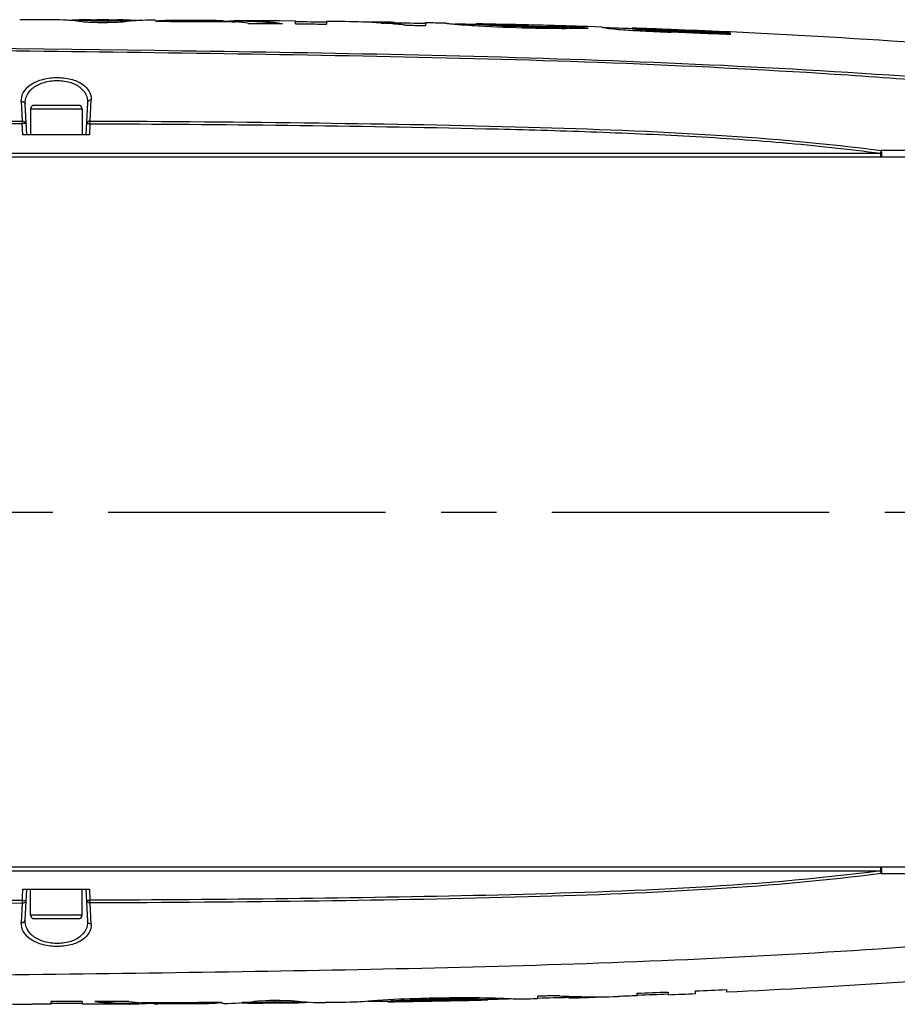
# Model space of a CAD drawing. Header units: millimetres. Extents: x 5828 to 6704, y 123 to 421.
# Tile 85 of 145: x 6406 to 6412, y 306 to 313. Entities that reach past the tile are written whole.
import ezdxf

# ---------------------------------------------------------------- set-up
doc = ezdxf.new("R2010")
doc.units = ezdxf.units.MM
doc.linetypes.add('CENTER', pattern=[0.6, 0.375, -0.075, 0.075, -0.075])
doc.layers.add('中心线', color=7, linetype='Continuous')
doc.layers.add('外形图', color=7, linetype='Continuous')

msp = doc.modelspace()

# ---------------------------------------------------------------- linework, layer by layer
at = {"layer": '中心线', "linetype": 'CENTER', "ltscale": 5}
msp.add_line((6394.656, 309.5148), (6434.3945, 309.5148), dxfattribs=at)
at = {"layer": '外形图', "color": 7, "linetype": 'Continuous'}
for p, q in [((6406.2733, 312.8438), (6406.2744, 312.8438)), ((6406.2733, 312.8438), (6406.2744, 312.8438)), ((6406.6591, 312.8426), (6406.578, 312.8429)), ((6406.5863, 312.8247), (6406.6511, 312.8245)), ((6406.6187, 312.8326), (6406.6187, 312.8376)), ((6406.7551, 312.8373), (6406.7404, 312.8373)), ((6406.8425, 312.8369), (6406.7551, 312.8373)), ((6406.9632, 312.8413), (6406.9641, 312.8413)), ((6406.9756, 312.8412), (6406.9632, 312.8413)), ((6407.0636, 312.8345), (6407.0636, 312.8395)), ((6407.4327, 312.8322), (6407.3713, 312.8326)), ((6407.5947, 312.8323), (6407.4326, 312.8335)), ((6407.4327, 312.8322), (6407.4327, 312.8372)), ((6407.9213, 312.8345), (6407.8127, 312.8355)), ((6407.9213, 312.8345), (6407.8127, 312.8355)), ((6407.9213, 312.8162), (6407.9213, 312.8345)), ((6408.1309, 312.8323), (6408.1309, 312.814)), ((6408.2545, 312.8309), (6408.2568, 312.8308)), ((6408.2545, 312.8309), (6408.2568, 312.8308)), ((6408.5041, 312.8276), (6408.5019, 312.8276)), ((6408.5909, 312.8205), (6408.5909, 312.8255)), ((6408.8006, 312.823), (6408.8006, 312.8047)), ((6408.5015, 312.8214), (6408.5205, 312.8202)), ((6408.5015, 312.8212), (6408.5205, 312.8202)), ((6408.5019, 312.8226), (6408.5041, 312.8225)), ((6408.9376, 312.8206), (6408.9375, 312.8206)), ((6409.1442, 312.8116), (6409.1442, 312.8166)), ((6409.1442, 312.8166), (6409.1442, 312.8166)), ((6409.1442, 312.8116), (6409.1443, 312.8116)), ((6409.1446, 312.8165), (6409.1443, 312.8166)), ((6409.1444, 312.8166), (6409.1443, 312.8166)), ((6409.4964, 312.7954), (6409.4964, 312.8004)), ((6409.7536, 312.7927), (6409.7536, 312.7977)), ((6409.7583, 312.7977), (6409.7536, 312.7977)), ((6409.7536, 312.7927), (6409.7583, 312.7927)), ((6409.7583, 312.7927), (6409.7583, 312.7977)), ((6409.8968, 312.7874), (6409.9015, 312.7875)), ((6409.9015, 312.7875), (6409.8969, 312.7879)), ((6409.9928, 312.7946), (6409.8971, 312.7975)), ((6409.9928, 312.7946), (6409.9927, 312.7946)), ((6410.1956, 312.7822), (6410.1956, 312.7872)), ((6410.2514, 312.7759), (6410.2514, 312.7809)), ((6410.4664, 312.7651), (6410.4619, 312.7653)), ((6410.4663, 312.7701), (6410.4621, 312.7703)), ((6410.4664, 312.7651), (6410.4664, 312.7701)), ((6410.8618, 312.7612), (6410.827, 312.7628)), ((6410.8618, 312.761), (6410.827, 312.7628)), ((6410.8614, 312.7534), (6410.8614, 312.7429)), ((6406.068, 312.291), (6406.0747, 312.1593)), ((6406.5328, 312.1586), (6406.5403, 312.3019)), ((6406.1043, 312.0648), (6406.0935, 312.2719)), ((6406.1293, 312.2398), (6406.1293, 312.0648)), ((6406.4793, 312.2398), (6406.1293, 312.2398)), ((6406.4543, 312.2648), (6406.1543, 312.2648)), ((6406.4793, 312.2398), (6406.4793, 312.0648)), ((6406.5157, 312.2826), (6406.5043, 312.0648)), ((6406.0784, 312.0648), (6406.0744, 312.1411)), ((6406.5324, 312.1404), (6406.5284, 312.0648)), ((6406.5284, 312.0648), (6406.0784, 312.0648)), ((6413.1543, 311.9582), (6411.8824, 311.9589)), ((6413.3045, 311.9148), (6398.1535, 311.9148)), ((6398.1546, 311.9409), (6411.8799, 311.9409)), ((6398.1535, 307.1148), (6413.3027, 307.1148)), ((6398.1546, 307.0887), (6411.8799, 307.0887)), ((6411.8824, 307.0707), (6413.1543, 307.0714)), ((6406.0784, 306.9648), (6406.5284, 306.9648)), ((6406.0935, 306.7577), (6406.1043, 306.9648)), ((6406.1293, 306.7898), (6406.1293, 306.9648)), ((6406.4793, 306.7898), (6406.4793, 306.9648)), ((6406.5043, 306.9648), (6406.5157, 306.747)), ((6406.5284, 306.9648), (6406.5324, 306.8892)), ((6406.0747, 306.8703), (6406.068, 306.7386)), ((6406.5403, 306.7277), (6406.5328, 306.871)), ((6406.1293, 306.7898), (6406.4793, 306.7898)), ((6406.1543, 306.7648), (6406.4543, 306.7648)), ((6409.5616, 306.2226), (6409.5616, 306.2405)), ((6409.7712, 306.234), (6409.7712, 306.229)), ((6409.8555, 306.2372), (6409.8404, 306.2373)), ((6409.8555, 306.237), (6409.8404, 306.2373)), ((6410.2313, 306.2429), (6410.2313, 306.2608)), ((6410.237, 306.2481), (6410.2313, 306.2479)), ((6410.4409, 306.2685), (6410.4409, 306.2507)), ((6410.6271, 306.2581), (6410.6271, 306.276)), ((6410.8353, 306.285), (6410.8353, 306.2672)), ((6406.2689, 306.1858), (6406.2689, 306.2037)), ((6406.2743, 306.1908), (6406.2689, 306.1908)), ((6406.4785, 306.2042), (6406.4785, 306.1863)), ((6406.5862, 306.1867), (6406.4786, 306.1863)), ((6406.7943, 306.1877), (6406.8024, 306.1876)), ((6406.7943, 306.1875), (6406.8024, 306.1876)), ((6406.7944, 306.1925), (6406.9671, 306.1933)), ((6406.7944, 306.1927), (6406.8024, 306.1926)), ((6406.8813, 306.1899), (6406.8828, 306.19)), ((6406.8813, 306.1899), (6406.8828, 306.19)), ((6406.9671, 306.1945), (6407.0258, 306.1948)), ((6406.9671, 306.1945), (6406.9671, 306.1895)), ((6407.3362, 306.1966), (6407.3362, 306.1916)), ((6407.4384, 306.1912), (6407.4242, 306.1911)), ((6407.6448, 306.1977), (6407.5604, 306.1971)), ((6407.662, 306.1978), (6407.6448, 306.1977)), ((6407.821, 306.1942), (6407.7416, 306.1935)), ((6407.8135, 306.2119), (6407.7487, 306.2114)), ((6407.7811, 306.2038), (6407.7811, 306.1988)), ((6408.126, 306.1973), (6408.1237, 306.1972)), ((6408.3574, 306.2013), (6408.3428, 306.1999)), ((6408.3428, 306.1999), (6408.3428, 306.1998)), ((6408.5491, 306.2076), (6408.5491, 306.2027)), ((6408.5493, 306.2077), (6408.5492, 306.2077)), ((6408.5495, 306.2077), (6408.5493, 306.2077)), ((6408.5495, 306.2076), (6408.5663, 306.2089)), ((6408.5495, 306.2077), (6408.5495, 306.2027)), ((6408.5495, 306.2027), (6408.5663, 306.2039)), ((6408.8837, 306.2212), (6408.8837, 306.2162)), ((6409.1835, 306.2208), (6409.2194, 306.2197)), ((6409.2195, 306.2197), (6409.2194, 306.2197)), ((6409.2194, 306.2196), (6409.2194, 306.2146)), ((6409.2194, 306.2146), (6409.2197, 306.2146)), ((6409.2197, 306.2197), (6409.2195, 306.2197)), ((6409.2197, 306.2197), (6409.2197, 306.2197)), ((6409.2199, 306.2146), (6409.2199, 306.2197)), ((6409.426, 306.2193), (6409.4262, 306.2193))]:
    msp.add_line(p, q, dxfattribs=at)
for centre, radius, start, end in [((6406.2693, 311.269), 1.5749, 82.2312, 89.81631), ((6406.4926, 311.4192), 1.424, 90.43103, 94.18472), ((6405.77, 82.9422), 229.8974, 89.818805, 89.844247), ((6406.4925, 311.423), 1.4202, 89.81939, 90.42854), ((6406.4925, 311.4203), 1.423, 86.54918, 89.81775), ((6406.4925, 311.418), 1.4202, 88.18234, 89.81917), ((6406.4924, 311.4148), 1.4235, 86.54764, 88.18197), ((6406.492, 311.4127), 1.4305, 84.92076, 86.54938), ((6406.492, 311.4086), 1.4296, 84.91766, 86.5473), ((6406.7348, 311.4134), 1.4289, 93.03178, 94.66156), ((6406.7348, 311.4093), 1.428, 93.03355, 94.66456), ((6406.7345, 311.4195), 1.4228, 89.7627, 93.03166), ((6406.7345, 311.4145), 1.4228, 91.39855, 93.03341), ((6406.7344, 311.4167), 1.4206, 89.76149, 91.39797), ((6406.7344, 311.421), 1.4213, 89.15217, 89.76146), ((6406.9566, 311.2677), 1.5736, 89.76113, 97.35796), ((6406.7343, 311.416), 1.4264, 85.39976, 89.14923), ((6407.1181, 311.2712), 1.5693, 91.99012, 95.21024), ((6407.1179, 311.2717), 1.5637, 91.98921, 92.91629), ((6407.5828, 311.2719), 1.5655, 92.40025, 93.9303), ((6407.5826, 311.2769), 1.5605, 89.55719, 92.40009), ((6407.3536, 311.2574), 1.5817, 80.85165, 84.05967), ((6407.5826, 311.2781), 1.5592, 89.14982, 89.55641), ((6407.5826, 311.2724), 1.5599, 89.15613, 89.55641), ((6407.582, 311.2606), 1.5717, 82.2737, 89.14067), ((6407.5815, 311.2583), 1.579, 80.80235, 89.12182), ((6406.6821, 182.9107), 129.9247, 89.361077, 89.453509), ((6408.1974, 308.0917), 4.7395, 86.32039, 89.28127), ((6408.4358, 308.1442), 4.6839, 89.1922, 90.73636), ((6406.6821, 182.9107), 129.9247, 89.197473, 89.213133), ((6406.9104, 200.3668), 112.4671, 89.188063, 89.207022), ((6408.4969, 312.4743), 0.3533, 88.80628, 89.18647), ((6408.1974, 308.0922), 4.739, 85.24287, 86.08958), ((6408.1971, 308.0896), 4.7416, 84.48087, 85.24285), ((6406.9104, 200.3668), 112.4671, 89.036988, 89.143812), ((6407.0325, 208.1481), 104.6849, 89.03218, 89.146951), ((6407.4699, 231.5119), 81.3169, 88.820218, 88.922045), ((6407.4364, 229.6041), 83.23, 88.58143, 88.824295), ((6409.7239, 322.0763), 9.2787, 268.59519, 270.18379), ((6409.7237, 322.0607), 9.2681, 268.59477, 270.18518), ((6409.7267, 321.4081), 8.6224, 268.46905, 271.13036), ((6407.665, 238.7971), 74.0342, 88.272244, 88.58212), ((6409.3391, 305.8801), 6.9302, 85.38368, 86.53215), ((6409.3445, 305.9573), 6.8478, 85.7898, 86.53537), ((6408.0891, 252.0523), 60.7672, 88.013244, 88.178358), ((6408.0632, 251.1122), 61.7121, 87.771952, 88.019746), ((6408.0741, 251.5036), 61.3203, 87.767951, 88.017322), ((6410.3506, 314.0691), 1.297, 264.98263, 265.61456), ((6411.2351, 332.5313), 19.7761, 267.64555, 267.75988), ((6411.2364, 332.4937), 19.7436, 267.63795, 267.75189), ((6408.2231, 255.2138), 57.5896, 87.374228, 87.772247), ((6408.1949, 254.5776), 58.2441, 87.40987, 87.768918), ((6408.1864, 254.3192), 58.5025, 87.41301, 87.770478), ((6408.2273, 255.3123), 57.5014, 87.374393, 87.768345), ((6408.0889, 252.0491), 60.7625, 87.384798, 87.757607), ((6408.6974, 264.9786), 47.8316, 85.79673, 87.40648), ((6406.1543, 312.2398), 0.025, 90, 180), ((6406.4543, 312.2398), 0.025, 0, 90), ((6406.0979, 528.1677), 221.2971, 268.721405, 269.994013), ((6406.1543, 306.7898), 0.025, 180, 270), ((6406.4543, 306.7898), 0.025, 270, 0), ((6407.7439, 377.3964), 71.1919, 271.463082, 271.631856), ((6409.9509, 310.8429), 4.6069, 266.99039, 267.77055), ((6409.9506, 310.8343), 4.5983, 267.77055, 268.62666), ((6409.9504, 310.8263), 4.5903, 268.81606, 271.90372), ((6407.7439, 377.3964), 71.1919, 271.699671, 271.728092), ((6409.7201, 310.7984), 4.5696, 271.69701, 273.26916), ((6408.0401, 368.4736), 62.2513, 272.017228, 272.210302), ((6408.04, 368.4736), 62.2642, 272.022117, 272.209908), ((6408.1528, 365.546), 59.3395, 272.209891, 272.389832), ((6408.2649, 362.8652), 56.6385, 272.39034, 272.60111), ((6406.1327, 311.0062), 4.8206, 267.15348, 270.09184), ((6406.7961, 307.7647), 1.5771, 261.60502, 269.93303), ((6406.7959, 307.7639), 1.5713, 263.02461, 269.94662), ((6407.0241, 307.7655), 1.5769, 261.63438, 264.84686), ((6406.7955, 307.752), 1.5644, 270.25412, 273.14723), ((6406.7951, 307.7588), 1.5713, 273.20223, 274.61018), ((6407.2656, 307.7615), 1.5715, 272.57554, 275.79339), ((6407.2659, 307.7597), 1.5646, 272.57416, 273.11158), ((6407.4269, 307.7658), 1.5747, 270.41811, 277.94965), ((6407.6506, 307.6146), 1.4218, 266.10194, 269.75271), ((6407.6505, 307.6111), 1.4183, 269.75496, 270.46432), ((6407.6505, 307.6161), 1.4183, 270.46448, 272.06875), ((6407.6505, 307.6139), 1.4211, 270.46589, 273.66969), ((6407.6504, 307.6196), 1.4218, 272.06927, 273.67102), ((6407.65, 307.6257), 1.4279, 273.67116, 275.26844), ((6407.65, 307.6216), 1.4288, 273.66952, 275.26552), ((6407.887, 307.6218), 1.4219, 265.73069, 267.3324), ((6407.887, 307.6177), 1.4229, 265.73368, 267.33457), ((6407.8867, 307.6172), 1.4173, 267.3328, 268.93795), ((6407.8867, 307.6122), 1.4174, 267.33483, 270.54465), ((6407.8867, 307.6149), 1.415, 268.93813, 270.54524), ((6406.6415, 439.8017), 133.6077, 270.539749, 270.583321), ((6407.8867, 307.6111), 1.4162, 270.54574, 271.26884), ((6408.1069, 307.7613), 1.5641, 263.04931, 270.61811), ((6407.8865, 307.6167), 1.4218, 271.27178, 274.91147), ((6407.2388, 397.8983), 91.7, 270.732358, 270.818807), ((6407.2388, 397.898), 91.6998, 270.732357, 270.818876), ((6407.1527, 403.3358), 97.1431, 270.823703, 271.219235), ((6408.802, 302.8586), 3.3585, 93.72272, 94.02444), ((6407.2388, 397.898), 91.6998, 271.23784, 271.326029), ((6407.2388, 397.8983), 91.7, 271.237876, 271.325542)]:
    msp.add_arc(centre, radius, start, end, dxfattribs=at)
for points in [[(6406.2733, 312.8438), (6406.2013, 312.844), (6406.1292, 312.8441), (6406.0571, 312.8442)], [(6407.3713, 312.8326), (6407.2687, 312.8332), (6407.1662, 312.8339), (6407.0636, 312.8345)], [(6407.8127, 312.8355), (6407.7436, 312.8361), (6407.6744, 312.8367), (6407.6053, 312.8372)], [(6408.2545, 312.8309), (6408.2133, 312.8314), (6408.1721, 312.8318), (6408.1309, 312.8323)], [(6408.9375, 312.8206), (6408.8919, 312.8214), (6408.8463, 312.8222), (6408.8007, 312.823)], [(6408.5041, 312.8226), (6408.5132, 312.8224), (6408.5224, 312.8219), (6408.5316, 312.8218)], [(6408.5316, 312.8218), (6408.5414, 312.8216), (6408.5513, 312.822), (6408.5612, 312.8218)], [(6408.5612, 312.8218), (6408.5711, 312.8216), (6408.581, 312.8208), (6408.5909, 312.8205)], [(6411.8799, 311.9314), (6411.8799, 311.9346), (6411.8799, 311.9377), (6411.8799, 311.9409)], [(6406.0759, 306.8884), (6406.075, 306.9138), (6406.0771, 306.9393), (6406.0784, 306.9648)], [(6413.1543, 306.43), (6412.3832, 306.3538), (6411.6094, 306.3024), (6410.8353, 306.2672)], [(6409.7993, 306.2347), (6409.79, 306.2346), (6409.7806, 306.2341), (6409.7712, 306.234)], [(6409.8274, 306.2347), (6409.818, 306.2346), (6409.8087, 306.2348), (6409.7993, 306.2347)], [(6409.8555, 306.2358), (6409.8461, 306.2355), (6409.8368, 306.2349), (6409.8274, 306.2347)], [(6410.2313, 306.2429), (6410.1885, 306.2414), (6410.1457, 306.24), (6410.1029, 306.2385)], [(6406.2689, 306.1858), (6406.2261, 306.1857), (6406.1833, 306.1856), (6406.1404, 306.1855)], [(6406.4785, 306.2042), (6406.4087, 306.204), (6406.3388, 306.2038), (6406.2689, 306.2037)], [(6406.4786, 306.1913), (6406.4105, 306.1911), (6406.3424, 306.191), (6406.2743, 306.1908)], [(6406.7947, 306.2053), (6406.7184, 306.205), (6406.6421, 306.2047), (6406.5659, 306.2044)], [(6406.7947, 306.1875), (6406.7252, 306.1872), (6406.6557, 306.1869), (6406.5862, 306.1867)], [(6407.0258, 306.1948), (6407.1292, 306.1954), (6407.2327, 306.196), (6407.3362, 306.1966)], [(6408.3427, 306.1998), (6408.2705, 306.1989), (6408.1983, 306.1981), (6408.126, 306.1973)], [(6409.5616, 306.2226), (6409.5164, 306.2215), (6409.4712, 306.2204), (6409.426, 306.2193)]]:
    msp.add_open_spline(points, degree=3, dxfattribs=at)
for points, knots in [([(6406.5863, 312.8247), (6406.5662, 312.8248), (6406.5378, 312.8255), (6406.5031, 312.8276), (6406.4885, 312.8285), (6406.4822, 312.8294)], [0, 0, 0, 0, 0.579286, 0.816857, 1, 1, 1, 1]), ([(6406.7551, 312.8283), (6406.7406, 312.8265), (6406.7059, 312.8255), (6406.6712, 312.8244), (6406.6511, 312.8245)], [0, 0, 0, 0, 0.419015, 1, 1, 1, 1]), ([(6406.9756, 312.834), (6407.0207, 312.8337), (6407.0997, 312.8325), (6407.2126, 312.832), (6407.348, 312.8328), (6407.4496, 312.8311), (6407.5173, 312.8306)], [0, 0, 0, 0, 0.250001, 0.437499, 0.625001, 1, 1, 1, 1]), ([(6407.4327, 312.8372), (6407.4019, 312.8374), (6407.325, 312.8387), (6407.202, 312.8378), (6407.1097, 312.8392), (6407.0636, 312.8395)], [0, 0, 0, 0, 0.250002, 0.625, 1, 1, 1, 1]), ([(6408.5909, 312.8255), (6408.5837, 312.8258), (6408.5657, 312.827), (6408.5367, 312.8263), (6408.5151, 312.8274), (6408.5042, 312.8276)], [0, 0, 0, 0, 0.250113, 0.625011, 1, 1, 1, 1]), ([(6407.6051, 312.819), (6407.6242, 312.8188), (6407.6718, 312.8177), (6407.7481, 312.8185), (6407.8053, 312.8173), (6407.8339, 312.8171)], [0, 0, 0, 0, 0.250003, 0.625001, 1, 1, 1, 1]), ([(6407.9213, 312.8162), (6407.9387, 312.816), (6407.9824, 312.8148), (6408.0523, 312.8156), (6408.1047, 312.8143), (6408.1309, 312.814)], [0, 0, 0, 0, 0.250005, 0.625001, 1, 1, 1, 1]), ([(6408.6532, 312.8092), (6408.6575, 312.8088), (6408.6792, 312.8071), (6408.7009, 312.8064), (6408.7183, 312.8061)], [0, 0, 0, 0, 0.201006, 1, 1, 1, 1]), ([(6408.7183, 312.8061), (6408.7251, 312.806), (6408.7423, 312.8052), (6408.7697, 312.8057), (6408.7903, 312.8049), (6408.8006, 312.8047)], [0, 0, 0, 0, 0.250012, 0.625003, 1, 1, 1, 1]), ([(6408.9375, 312.8206), (6408.9376, 312.8203), (6408.9394, 312.8206), (6408.9414, 312.8198), (6408.9462, 312.8196), (6408.9495, 312.8192), (6408.9516, 312.819)], [0, 0, 0, 0, 0.063882, 0.252314, 0.564623, 1, 1, 1, 1]), ([(6408.9516, 312.819), (6408.9579, 312.8183), (6408.9976, 312.8145), (6409.0374, 312.8111), (6409.0709, 312.8085)], [0, 0, 0, 0, 0.158139, 1, 1, 1, 1]), ([(6409.0709, 312.8085), (6409.1005, 312.8063), (6409.2421, 312.7968), (6409.3841, 312.7916), (6409.4964, 312.7888)], [0, 0, 0, 0, 0.208992, 1, 1, 1, 1]), ([(6409.1773, 312.809), (6409.1691, 312.8096), (6409.1582, 312.8108), (6409.1471, 312.8111), (6409.1443, 312.8116)], [0, 0, 0, 0, 0.747547, 1, 1, 1, 1]), ([(6409.4964, 312.8004), (6409.451, 312.8015), (6409.3664, 312.804), (6409.2674, 312.8085), (6409.2037, 312.8121), (6409.1709, 312.8146), (6409.1525, 312.8155), (6409.1444, 312.8166)], [0, 0, 0, 0, 0.386548, 0.720378, 0.843354, 0.929904, 1, 1, 1, 1]), ([(6409.4964, 312.7954), (6409.4639, 312.7962), (6409.3575, 312.7992), (6409.2511, 312.8038), (6409.1773, 312.809)], [0, 0, 0, 0, 0.305404, 1, 1, 1, 1]), ([(6409.9928, 312.7946), (6409.9928, 312.7943), (6409.9946, 312.7942), (6409.9969, 312.793), (6410.0031, 312.7919), (6410.0077, 312.7909), (6410.0107, 312.7904)], [0, 0, 0, 0, 0.048839, 0.206672, 0.507773, 1, 1, 1, 1]), ([(6410.0107, 312.7904), (6410.0313, 312.7866), (6410.096, 312.779), (6410.161, 312.7745), (6410.2051, 312.7718)], [0, 0, 0, 0, 0.321054, 1, 1, 1, 1]), ([(6410.2514, 312.7809), (6410.2375, 312.782), (6410.2189, 312.7839), (6410.2002, 312.786), (6410.1956, 312.7872)], [0, 0, 0, 0, 0.746047, 1, 1, 1, 1]), ([(6410.2371, 312.7771), (6410.227, 312.778), (6410.2132, 312.7795), (6410.1993, 312.7813), (6410.1956, 312.7822)], [0, 0, 0, 0, 0.729543, 1, 1, 1, 1]), ([(6410.2051, 312.7718), (6410.2259, 312.7706), (6410.3113, 312.7659), (6410.3969, 312.7624), (6410.4616, 312.7599)], [0, 0, 0, 0, 0.24283, 1, 1, 1, 1]), ([(6410.4226, 312.7719), (6410.407, 312.7725), (6410.3499, 312.775), (6410.2928, 312.7777), (6410.2514, 312.7809)], [0, 0, 0, 0, 0.273554, 1, 1, 1, 1]), ([(6410.4227, 312.7669), (6410.407, 312.7675), (6410.3499, 312.77), (6410.2928, 312.7727), (6410.2514, 312.7759)], [0, 0, 0, 0, 0.273554, 1, 1, 1, 1]), ([(6401.1603, 312.6302), (6402.1594, 312.6449), (6403.6586, 312.6513), (6405.6578, 312.639), (6407.1581, 312.6208), (6408.6587, 312.5964), (6410.1593, 312.555), (6411.6589, 312.4781), (6412.6567, 312.3954), (6413.1544, 312.343)], [0, 0, 0, 0, 0.249745, 0.374704, 0.499707, 0.624748, 0.749819, 0.874905, 1, 1, 1, 1]), ([(6413.1543, 312.3688), (6412.1583, 312.464), (6410.1595, 312.5823), (6406.1608, 312.6539), (6403.1616, 312.6749), (6401.1634, 312.6468)], [0, 0, 0, 0, 0.250185, 0.500313, 1, 1, 1, 1]), ([(6406.068, 312.291), (6406.067, 312.3109), (6406.0766, 312.3549), (6406.1275, 312.4081), (6406.2063, 312.4431), (6406.3022, 312.4567), (6406.3987, 312.447), (6406.4788, 312.4156), (6406.5315, 312.3647), (6406.5413, 312.3213), (6406.5403, 312.3019)], [0, 0, 0, 0, 0.095189, 0.203771, 0.340144, 0.501297, 0.663007, 0.799675, 0.906786, 1, 1, 1, 1]), ([(6406.0935, 312.2719), (6406.0925, 312.2915), (6406.1002, 312.3338), (6406.1447, 312.3871), (6406.2158, 312.4227), (6406.3026, 312.4365), (6406.3899, 312.4266), (6406.4624, 312.3947), (6406.5088, 312.3435), (6406.5168, 312.3018), (6406.5157, 312.2826)], [0, 0, 0, 0, 0.100721, 0.21128, 0.345291, 0.501559, 0.658211, 0.792247, 0.901216, 1, 1, 1, 1]), ([(6406.068, 312.291), (6406.0741, 312.2913), (6406.0862, 312.2884), (6406.0932, 312.2772), (6406.0935, 312.2719)], [0, 0, 0, 0, 0.53499, 1, 1, 1, 1]), ([(6406.5403, 312.3019), (6406.5344, 312.3019), (6406.5226, 312.2988), (6406.516, 312.2879), (6406.5157, 312.2826)], [0, 0, 0, 0, 0.530657, 1, 1, 1, 1]), ([(6401.1599, 312.1039), (6401.5832, 312.1128), (6403.2213, 312.1437), (6404.8598, 312.1595), (6406.0747, 312.159)], [0, 0, 0, 0, 0.25845, 1, 1, 1, 1]), ([(6406.0747, 312.1593), (6406.0747, 312.1581), (6406.0745, 312.1522), (6406.0744, 312.1462), (6406.0744, 312.1415)], [0, 0, 0, 0, 0.204988, 1, 1, 1, 1]), ([(6406.0747, 312.1593), (6406.0809, 312.1596), (6406.0927, 312.1572), (6406.1001, 312.1464), (6406.1003, 312.1413)], [0, 0, 0, 0, 0.544734, 1, 1, 1, 1]), ([(6406.5328, 312.1586), (6406.5268, 312.1586), (6406.5154, 312.156), (6406.5086, 312.1455), (6406.5083, 312.1406)], [0, 0, 0, 0, 0.543775, 1, 1, 1, 1]), ([(6406.5324, 312.1407), (6406.5324, 312.1424), (6406.5324, 312.1484), (6406.5326, 312.1543), (6406.5328, 312.1586)], [0, 0, 0, 0, 0.284262, 1, 1, 1, 1]), ([(6406.5328, 312.1587), (6407.0484, 312.1571), (6408.0365, 312.1485), (6409.4492, 312.1237), (6410.7181, 312.0766), (6411.5132, 312.0085), (6411.8824, 311.9586)], [0, 0, 0, 0, 0.288797, 0.553477, 0.791345, 1, 1, 1, 1]), ([(6401.1596, 312.0857), (6401.9781, 312.1028), (6403.2065, 312.1237), (6404.8448, 312.1388), (6405.6645, 312.141), (6406.0744, 312.1411)], [0, 0, 0, 0, 0.499728, 0.749813, 1, 1, 1, 1]), ([(6406.1003, 312.1413), (6406.1003, 312.1415), (6406.0993, 312.1415), (6406.0981, 312.1417), (6406.0956, 312.1418), (6406.091, 312.1418), (6406.0837, 312.1416), (6406.0777, 312.1413), (6406.0744, 312.1411)], [0, 0, 0, 0, 0.021547, 0.079314, 0.172089, 0.296637, 0.621502, 1, 1, 1, 1]), ([(6406.5324, 312.1404), (6406.5293, 312.1405), (6406.5236, 312.1408), (6406.5169, 312.141), (6406.5126, 312.1409), (6406.5103, 312.1409), (6406.5092, 312.1407), (6406.5083, 312.1407), (6406.5083, 312.1405)], [0, 0, 0, 0, 0.384171, 0.707945, 0.831014, 0.922336, 0.979018, 1, 1, 1, 1]), ([(6406.5324, 312.1404), (6406.9784, 312.1392), (6407.8707, 312.1319), (6408.9859, 312.1142), (6409.8779, 312.0896), (6410.5467, 312.061), (6411.2148, 312.0175), (6411.6586, 311.9693), (6411.8799, 311.9409)], [0, 0, 0, 0, 0.249941, 0.499933, 0.624943, 0.749958, 0.874978, 1, 1, 1, 1]), ([(6411.8799, 311.9409), (6411.8801, 311.9426), (6411.8809, 311.9486), (6411.8818, 311.9547), (6411.8825, 311.959)], [0, 0, 0, 0, 0.284075, 1, 1, 1, 1]), ([(6411.8825, 311.959), (6411.8838, 311.9512), (6411.8838, 311.9372), (6411.8834, 311.9231), (6411.8817, 311.9174)], [0, 0, 0, 0, 0.571068, 1, 1, 1, 1]), ([(6411.8809, 311.9174), (6411.8808, 311.9194), (6411.8793, 311.9239), (6411.8799, 311.9287), (6411.8799, 311.9314)], [0, 0, 0, 0, 0.414924, 1, 1, 1, 1]), ([(6411.8799, 307.0887), (6411.8799, 307.0911), (6411.88, 307.0957), (6411.8797, 307.1022), (6411.8799, 307.1077), (6411.8808, 307.1108), (6411.8809, 307.1122)], [0, 0, 0, 0, 0.304034, 0.587362, 0.825231, 1, 1, 1, 1]), ([(6411.8817, 307.1122), (6411.8819, 307.1116), (6411.8825, 307.109), (6411.8829, 307.1063), (6411.8831, 307.1042)], [0, 0, 0, 0, 0.211249, 1, 1, 1, 1]), ([(6411.8831, 307.1042), (6411.8833, 307.1018), (6411.884, 307.0907), (6411.884, 307.0793), (6411.8825, 307.0706)], [0, 0, 0, 0, 0.211135, 1, 1, 1, 1]), ([(6411.8799, 307.0887), (6411.4376, 307.03), (6410.5468, 306.9608), (6409.209, 306.919), (6407.8707, 306.8977), (6406.9784, 306.8903), (6406.5324, 306.8892)], [0, 0, 0, 0, 0.250002, 0.500035, 0.750043, 1, 1, 1, 1]), ([(6411.8824, 307.071), (6411.5132, 307.0211), (6410.7181, 306.953), (6409.4492, 306.9059), (6408.0365, 306.8811), (6407.0484, 306.8725), (6406.5328, 306.8709)], [0, 0, 0, 0, 0.208655, 0.446524, 0.711204, 1, 1, 1, 1]), ([(6411.8825, 307.0706), (6411.8823, 307.0718), (6411.8814, 307.0779), (6411.8805, 307.0839), (6411.8799, 307.0887)], [0, 0, 0, 0, 0.204484, 1, 1, 1, 1]), ([(6406.0744, 306.8885), (6405.6645, 306.8884), (6404.0261, 306.8933), (6402.3878, 306.9182), (6401.1596, 306.9439)], [0, 0, 0, 0, 0.250188, 1, 1, 1, 1]), ([(6406.0744, 306.8881), (6406.0744, 306.8864), (6406.0744, 306.8805), (6406.0745, 306.8745), (6406.0747, 306.8703)], [0, 0, 0, 0, 0.284143, 1, 1, 1, 1]), ([(6406.0747, 306.8703), (6406.0809, 306.87), (6406.0927, 306.8724), (6406.1001, 306.8832), (6406.1003, 306.8883)], [0, 0, 0, 0, 0.54502, 1, 1, 1, 1]), ([(6406.0759, 306.8884), (6406.079, 306.8882), (6406.0848, 306.888), (6406.0916, 306.8878), (6406.0959, 306.8878), (6406.0983, 306.8879), (6406.0994, 306.8881), (6406.1003, 306.8881), (6406.1003, 306.8883)], [0, 0, 0, 0, 0.382549, 0.706168, 0.829785, 0.921575, 0.978627, 1, 1, 1, 1]), ([(6406.5083, 306.8891), (6406.5083, 306.8889), (6406.5092, 306.8889), (6406.5103, 306.8887), (6406.5126, 306.8887), (6406.5169, 306.8886), (6406.5236, 306.8888), (6406.5293, 306.8891), (6406.5324, 306.8892)], [0, 0, 0, 0, 0.020978, 0.077657, 0.168978, 0.292046, 0.615824, 1, 1, 1, 1]), ([(6406.5328, 306.871), (6406.5268, 306.871), (6406.5154, 306.8737), (6406.5086, 306.8841), (6406.5083, 306.8891)], [0, 0, 0, 0, 0.543966, 1, 1, 1, 1]), ([(6406.5328, 306.871), (6406.5327, 306.8723), (6406.5325, 306.8782), (6406.5324, 306.8842), (6406.5324, 306.8889)], [0, 0, 0, 0, 0.204752, 1, 1, 1, 1]), ([(6406.5403, 306.7277), (6406.5413, 306.7083), (6406.5315, 306.6649), (6406.4789, 306.6141), (6406.3988, 306.5827), (6406.3024, 306.5728), (6406.2064, 306.5865), (6406.1276, 306.6215), (6406.0766, 306.6747), (6406.067, 306.7187), (6406.068, 306.7386)], [0, 0, 0, 0, 0.093166, 0.200206, 0.336783, 0.498397, 0.659642, 0.796106, 0.904751, 1, 1, 1, 1]), ([(6406.068, 306.7386), (6406.0741, 306.7383), (6406.0862, 306.7412), (6406.0932, 306.7524), (6406.0935, 306.7577)], [0, 0, 0, 0, 0.534993, 1, 1, 1, 1]), ([(6406.5157, 306.747), (6406.5168, 306.7279), (6406.5088, 306.6862), (6406.4627, 306.6351), (6406.3903, 306.6031), (6406.3031, 306.5931), (6406.2161, 306.6068), (6406.1449, 306.6423), (6406.1002, 306.6957), (6406.0925, 306.7381), (6406.0935, 306.7577)], [0, 0, 0, 0, 0.098556, 0.207275, 0.341064, 0.497562, 0.653941, 0.788276, 0.89909, 1, 1, 1, 1]), ([(6406.5403, 306.7277), (6406.5344, 306.7277), (6406.5226, 306.7308), (6406.516, 306.7417), (6406.5157, 306.747)], [0, 0, 0, 0, 0.530651, 1, 1, 1, 1]), ([(6401.1543, 306.3876), (6402.3387, 306.371), (6404.0254, 306.3676), (6406.1902, 306.3878), (6407.633, 306.4073), (6409.0285, 306.4337), (6410.8652, 306.4924), (6412.2386, 306.5784), (6413.1544, 306.6683)], [0, 0, 0, 0, 0.295924, 0.421386, 0.540874, 0.656426, 0.770096, 1, 1, 1, 1]), ([(6409.6439, 306.2427), (6409.6371, 306.2425), (6409.6199, 306.2413), (6409.5925, 306.2421), (6409.5719, 306.2408), (6409.5616, 306.2405)], [0, 0, 0, 0, 0.25003, 0.625007, 1, 1, 1, 1]), ([(6409.709, 306.2423), (6409.7047, 306.2426), (6409.683, 306.2433), (6409.6613, 306.2431), (6409.6439, 306.2427)], [0, 0, 0, 0, 0.200766, 1, 1, 1, 1]), ([(6409.7712, 306.229), (6409.7783, 306.2291), (6409.7958, 306.23), (6409.8239, 306.2292), (6409.8449, 306.2304), (6409.8555, 306.2308)], [0, 0, 0, 0, 0.25001, 0.624941, 1, 1, 1, 1]), ([(6407.4242, 306.1981), (6407.379, 306.1978), (6407.2662, 306.196), (6407.0856, 306.1973), (6406.9502, 306.1953), (6406.8825, 306.1949)], [0, 0, 0, 0, 0.250001, 0.625, 1, 1, 1, 1]), ([(6406.9671, 306.1895), (6406.9979, 306.1897), (6407.0748, 306.1909), (6407.1978, 306.1901), (6407.29, 306.1913), (6407.3362, 306.1916)], [0, 0, 0, 0, 0.250001, 0.625, 1, 1, 1, 1]), ([(6407.6447, 306.2063), (6407.6591, 306.2083), (6407.6939, 306.2097), (6407.7285, 306.2112), (6407.7487, 306.2114)], [0, 0, 0, 0, 0.419116, 1, 1, 1, 1]), ([(6407.8135, 306.2119), (6407.8336, 306.2121), (6407.862, 306.2118), (6407.8967, 306.2101), (6407.9113, 306.2094), (6407.9176, 306.2086)], [0, 0, 0, 0, 0.579387, 0.816952, 1, 1, 1, 1]), ([(6408.4754, 306.2108), (6408.4622, 306.2098), (6408.4228, 306.2069), (6408.3835, 306.2036), (6408.3574, 306.2013)], [0, 0, 0, 0, 0.336506, 1, 1, 1, 1]), ([(6408.8837, 306.2274), (6408.8458, 306.2267), (6408.7096, 306.2236), (6408.5735, 306.2177), (6408.4754, 306.2108)], [0, 0, 0, 0, 0.278317, 1, 1, 1, 1]), ([(6408.5663, 306.2039), (6408.5808, 306.2049), (6408.6864, 306.2116), (6408.7923, 306.2145), (6408.8837, 306.2162)], [0, 0, 0, 0, 0.136694, 1, 1, 1, 1]), ([(6408.584, 306.21), (6408.6004, 306.2111), (6408.7002, 306.2169), (6408.8001, 306.2196), (6408.8837, 306.2211)], [0, 0, 0, 0, 0.164102, 1, 1, 1, 1]), ([(6409.2938, 306.2255), (6409.2654, 306.2265), (6409.1287, 306.23), (6408.992, 306.2293), (6408.8837, 306.2274)], [0, 0, 0, 0, 0.207926, 1, 1, 1, 1]), ([(6408.8837, 306.2211), (6408.9145, 306.2217), (6409.0145, 306.2231), (6409.1144, 306.2228), (6409.1835, 306.2208)], [0, 0, 0, 0, 0.308502, 1, 1, 1, 1]), ([(6408.8837, 306.2162), (6408.9281, 306.217), (6409.0098, 306.218), (6409.114, 306.2174), (6409.1815, 306.2161), (6409.2117, 306.2148), (6409.2194, 306.2146)], [0, 0, 0, 0, 0.397133, 0.729893, 0.931043, 1, 1, 1, 1]), ([(6409.4125, 306.2203), (6409.4063, 306.2206), (6409.3667, 306.2227), (6409.3272, 306.2244), (6409.2938, 306.2255)], [0, 0, 0, 0, 0.157241, 1, 1, 1, 1]), ([(6409.4262, 306.2193), (6409.4261, 306.2196), (6409.4244, 306.2192), (6409.4224, 306.2199), (6409.4178, 306.2198), (6409.4145, 306.2201), (6409.4125, 306.2203)], [0, 0, 0, 0, 0.063588, 0.251905, 0.564295, 1, 1, 1, 1])]:
    msp.add_open_spline(points, degree=3, knots=knots, dxfattribs=at)

doc.saveas('drawing.dxf')
